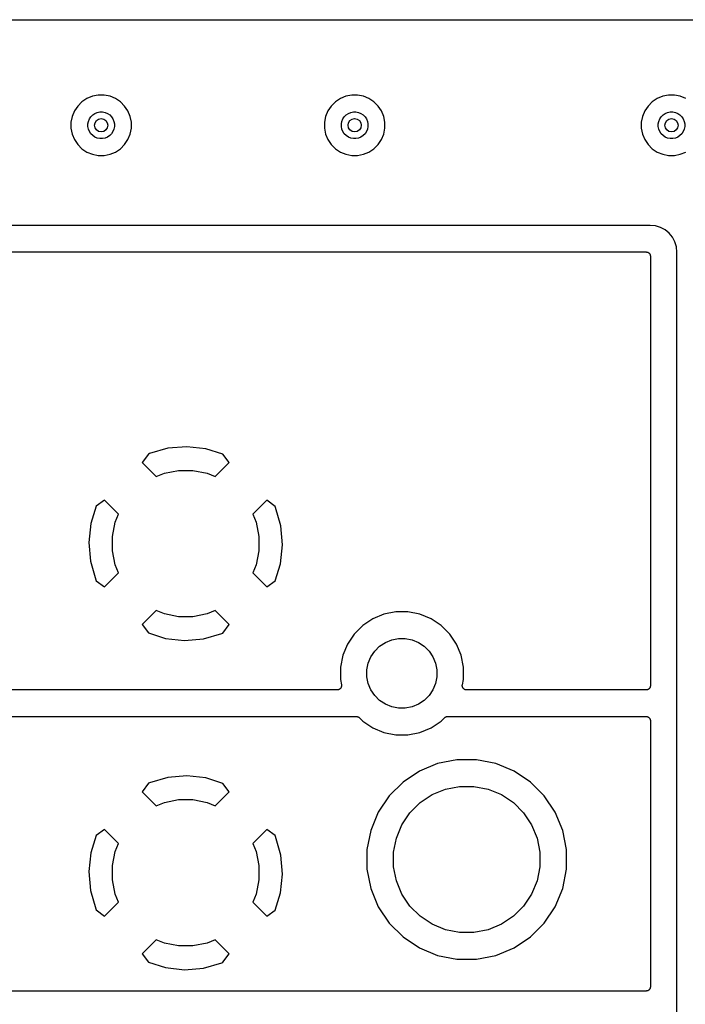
# Model space of a CAD drawing. Extents: x 1 to 139, y -76 to -1.
# Tile 25 of 26: x 93 to 113, y -30 to -1. Entities that reach past the tile are written whole.
import ezdxf

# ---------------------------------------------------------------- set-up
doc = ezdxf.new("R2010")
doc.units = 0
doc.header["$MEASUREMENT"] = 0
doc.layers.add('BLACK', color=7, linetype='CONTINUOUS')

msp = doc.modelspace()

# ---------------------------------------------------------------- linework, layer by layer
at = {"layer": 'BLACK', "linetype": 'CONTINUOUS'}
for p, q in [((6.16231, -0.635), (133.538, -0.635)), ((94.9851, -2.93689), (94.8199, -3.00534)), ((95.1606, -2.902), (94.9851, -2.93689)), ((95.3394, -2.902), (95.1606, -2.902)), ((95.5149, -2.93689), (95.3394, -2.902)), ((95.6801, -3.00534), (95.5149, -2.93689)), ((102.605, -2.93689), (102.44, -3.00534)), ((102.781, -2.902), (102.605, -2.93689)), ((102.959, -2.902), (102.781, -2.902)), ((103.135, -2.93689), (102.959, -2.902)), ((103.3, -3.00534), (103.135, -2.93689)), ((112.13, -2.93689), (111.965, -3.00534)), ((112.306, -2.902), (112.13, -2.93689)), ((112.484, -2.902), (112.306, -2.902)), ((112.66, -2.93689), (112.484, -2.902)), ((112.825, -3.00534), (112.66, -2.93689)), ((94.5447, -3.23118), (94.4453, -3.3799)), ((94.6712, -3.10471), (94.5447, -3.23118)), ((94.8199, -3.00534), (94.6712, -3.10471)), ((95.8288, -3.10471), (95.6801, -3.00534)), ((95.9553, -3.23118), (95.8288, -3.10471)), ((96.0547, -3.3799), (95.9553, -3.23118)), ((102.165, -3.23118), (102.065, -3.3799)), ((102.291, -3.10471), (102.165, -3.23118)), ((102.44, -3.00534), (102.291, -3.10471)), ((103.449, -3.10471), (103.3, -3.00534)), ((103.575, -3.23118), (103.449, -3.10471)), ((103.675, -3.3799), (103.575, -3.23118)), ((111.69, -3.23118), (111.59, -3.3799)), ((111.816, -3.10471), (111.69, -3.23118)), ((111.965, -3.00534), (111.816, -3.10471)), ((94.3769, -3.54514), (94.342, -3.72057)), ((94.4453, -3.3799), (94.3769, -3.54514)), ((94.9393, -3.55502), (94.995, -3.4993)), ((94.995, -3.4993), (95.0605, -3.45552)), ((95.0605, -3.45552), (95.1333, -3.42537)), ((95.1333, -3.42537), (95.2106, -3.41)), ((95.2106, -3.41), (95.2894, -3.41)), ((95.2894, -3.41), (95.3667, -3.42537)), ((95.3667, -3.42537), (95.4395, -3.45552)), ((95.4395, -3.45552), (95.505, -3.4993)), ((95.505, -3.4993), (95.5607, -3.55502)), ((96.1231, -3.54514), (96.0547, -3.3799)), ((96.158, -3.72057), (96.1231, -3.54514)), ((101.997, -3.54514), (101.962, -3.72057)), ((102.065, -3.3799), (101.997, -3.54514)), ((102.559, -3.55502), (102.615, -3.4993)), ((102.615, -3.4993), (102.681, -3.45552)), ((102.681, -3.45552), (102.753, -3.42537)), ((102.753, -3.42537), (102.831, -3.41)), ((102.831, -3.41), (102.909, -3.41)), ((102.909, -3.41), (102.987, -3.42537)), ((102.987, -3.42537), (103.059, -3.45552)), ((103.059, -3.45552), (103.125, -3.4993)), ((103.125, -3.4993), (103.181, -3.55502)), ((103.743, -3.54514), (103.675, -3.3799)), ((103.778, -3.72057), (103.743, -3.54514)), ((111.522, -3.54514), (111.487, -3.72057)), ((111.59, -3.3799), (111.522, -3.54514)), ((112.084, -3.55502), (112.14, -3.4993)), ((112.14, -3.4993), (112.206, -3.45552)), ((112.206, -3.45552), (112.278, -3.42537)), ((112.278, -3.42537), (112.356, -3.41)), ((112.356, -3.41), (112.434, -3.41)), ((112.434, -3.41), (112.512, -3.42537)), ((112.512, -3.42537), (112.584, -3.45552)), ((112.584, -3.45552), (112.65, -3.4993)), ((112.65, -3.4993), (112.706, -3.55502)), ((94.342, -3.72057), (94.342, -3.89943)), ((94.85, -3.7706), (94.8654, -3.69332)), ((94.85, -3.8494), (94.85, -3.7706)), ((94.8654, -3.69332), (94.8955, -3.62053)), ((94.8955, -3.62053), (94.9393, -3.55502)), ((95.5607, -3.55502), (95.6045, -3.62053)), ((95.6045, -3.62053), (95.6346, -3.69332)), ((95.6346, -3.69332), (95.65, -3.7706)), ((95.65, -3.7706), (95.65, -3.8494)), ((96.158, -3.89943), (96.158, -3.72057)), ((101.962, -3.72057), (101.962, -3.89943)), ((102.47, -3.7706), (102.485, -3.69332)), ((102.47, -3.8494), (102.47, -3.7706)), ((102.485, -3.69332), (102.516, -3.62053)), ((102.516, -3.62053), (102.559, -3.55502)), ((103.181, -3.55502), (103.224, -3.62053)), ((103.224, -3.62053), (103.255, -3.69332)), ((103.255, -3.69332), (103.27, -3.7706)), ((103.27, -3.7706), (103.27, -3.8494)), ((103.778, -3.89943), (103.778, -3.72057)), ((111.487, -3.72057), (111.487, -3.89943)), ((111.995, -3.7706), (112.01, -3.69332)), ((111.995, -3.8494), (111.995, -3.7706)), ((112.01, -3.69332), (112.041, -3.62053)), ((112.041, -3.62053), (112.084, -3.55502)), ((112.706, -3.55502), (112.749, -3.62053)), ((112.749, -3.62053), (112.78, -3.69332)), ((112.78, -3.69332), (112.795, -3.7706)), ((112.795, -3.7706), (112.795, -3.8494)), ((94.342, -3.89943), (94.3769, -4.07486)), ((94.3769, -4.07486), (94.4453, -4.2401)), ((94.8654, -3.92668), (94.85, -3.8494)), ((94.8955, -3.99947), (94.8654, -3.92668)), ((94.9393, -4.06499), (94.8955, -3.99947)), ((94.995, -4.1207), (94.9393, -4.06499)), ((95.0605, -4.16447), (94.995, -4.1207)), ((95.505, -4.1207), (95.4395, -4.16447)), ((95.5607, -4.06499), (95.505, -4.1207)), ((95.6045, -3.99947), (95.5607, -4.06499)), ((95.6346, -3.92668), (95.6045, -3.99947)), ((95.65, -3.8494), (95.6346, -3.92668)), ((96.0547, -4.2401), (96.1231, -4.07486)), ((96.1231, -4.07486), (96.158, -3.89943)), ((101.962, -3.89943), (101.997, -4.07486)), ((101.997, -4.07486), (102.065, -4.2401)), ((102.485, -3.92668), (102.47, -3.8494)), ((102.516, -3.99947), (102.485, -3.92668)), ((102.559, -4.06499), (102.516, -3.99947)), ((102.615, -4.1207), (102.559, -4.06499)), ((102.681, -4.16447), (102.615, -4.1207)), ((103.125, -4.1207), (103.059, -4.16447)), ((103.181, -4.06499), (103.125, -4.1207)), ((103.224, -3.99947), (103.181, -4.06499)), ((103.255, -3.92668), (103.224, -3.99947)), ((103.27, -3.8494), (103.255, -3.92668)), ((103.675, -4.2401), (103.743, -4.07486)), ((103.743, -4.07486), (103.778, -3.89943)), ((111.487, -3.89943), (111.522, -4.07486)), ((111.522, -4.07486), (111.59, -4.2401)), ((112.01, -3.92668), (111.995, -3.8494)), ((112.041, -3.99947), (112.01, -3.92668)), ((112.084, -4.06499), (112.041, -3.99947)), ((112.14, -4.1207), (112.084, -4.06499)), ((112.206, -4.16447), (112.14, -4.1207)), ((112.65, -4.1207), (112.584, -4.16447)), ((112.706, -4.06499), (112.65, -4.1207)), ((112.749, -3.99947), (112.706, -4.06499)), ((112.78, -3.92668), (112.749, -3.99947)), ((112.795, -3.8494), (112.78, -3.92668)), ((94.4453, -4.2401), (94.5447, -4.38882)), ((94.5447, -4.38882), (94.6712, -4.51529)), ((95.1333, -4.19463), (95.0605, -4.16447)), ((95.2106, -4.21), (95.1333, -4.19463)), ((95.2894, -4.21), (95.2106, -4.21)), ((95.3667, -4.19463), (95.2894, -4.21)), ((95.4395, -4.16447), (95.3667, -4.19463)), ((95.8288, -4.51529), (95.9553, -4.38882)), ((95.9553, -4.38882), (96.0547, -4.2401)), ((102.065, -4.2401), (102.165, -4.38882)), ((102.165, -4.38882), (102.291, -4.51529)), ((102.753, -4.19463), (102.681, -4.16447)), ((102.831, -4.21), (102.753, -4.19463)), ((102.909, -4.21), (102.831, -4.21)), ((102.987, -4.19463), (102.909, -4.21)), ((103.059, -4.16447), (102.987, -4.19463)), ((103.449, -4.51529), (103.575, -4.38882)), ((103.575, -4.38882), (103.675, -4.2401)), ((111.59, -4.2401), (111.69, -4.38882)), ((111.69, -4.38882), (111.816, -4.51529)), ((112.278, -4.19463), (112.206, -4.16447)), ((112.356, -4.21), (112.278, -4.19463)), ((112.434, -4.21), (112.356, -4.21)), ((112.512, -4.19463), (112.434, -4.21)), ((112.584, -4.16447), (112.512, -4.19463)), ((94.6712, -4.51529), (94.8199, -4.61466)), ((94.8199, -4.61466), (94.9851, -4.68311)), ((94.9851, -4.68311), (95.1606, -4.718)), ((95.1606, -4.718), (95.3394, -4.718)), ((95.3394, -4.718), (95.5149, -4.68311)), ((95.5149, -4.68311), (95.6801, -4.61466)), ((95.6801, -4.61466), (95.8288, -4.51529)), ((102.291, -4.51529), (102.44, -4.61466)), ((102.44, -4.61466), (102.605, -4.68311)), ((102.605, -4.68311), (102.781, -4.718)), ((102.781, -4.718), (102.959, -4.718)), ((102.959, -4.718), (103.135, -4.68311)), ((103.135, -4.68311), (103.3, -4.61466)), ((103.3, -4.61466), (103.449, -4.51529)), ((111.816, -4.51529), (111.965, -4.61466)), ((111.965, -4.61466), (112.13, -4.68311)), ((112.13, -4.68311), (112.306, -4.718)), ((112.306, -4.718), (112.484, -4.718)), ((112.484, -4.718), (112.66, -4.68311)), ((112.66, -4.68311), (112.825, -4.61466)), ((111.757, -6.82), (24.1331, -6.82)), ((111.916, -6.83567), (111.757, -6.82)), ((112.066, -6.88118), (111.916, -6.83567)), ((112.204, -6.95508), (112.066, -6.88118)), ((112.325, -7.05453), (112.204, -6.95508)), ((112.425, -7.17571), (112.325, -7.05453)), ((112.499, -7.31397), (112.425, -7.17571)), ((112.544, -7.46399), (112.499, -7.31397)), ((24.257, -7.62), (111.633, -7.62)), ((111.633, -7.62), (111.634, -7.62001)), ((111.634, -7.62001), (111.634, -7.62)), ((111.634, -7.62), (111.634, -7.62001)), ((111.634, -7.62001), (111.635, -7.62001)), ((111.635, -7.62001), (111.647, -7.62135)), ((111.647, -7.62135), (111.659, -7.62259)), ((111.659, -7.62259), (111.659, -7.62272)), ((111.659, -7.62272), (111.659, -7.62277)), ((111.659, -7.62277), (111.671, -7.62639)), ((111.671, -7.62639), (111.682, -7.62992)), ((111.682, -7.62992), (111.683, -7.63013)), ((111.683, -7.63013), (111.683, -7.63027)), ((111.683, -7.63027), (111.693, -7.63602)), ((111.693, -7.63602), (111.704, -7.64171)), ((111.704, -7.64171), (111.704, -7.642)), ((111.704, -7.642), (111.705, -7.64221)), ((111.705, -7.64221), (111.714, -7.64988)), ((111.714, -7.64988), (111.723, -7.65751)), ((111.723, -7.65751), (111.723, -7.65786)), ((111.723, -7.65786), (111.724, -7.65814)), ((111.724, -7.65814), (111.731, -7.66745)), ((111.731, -7.66745), (111.739, -7.67672)), ((111.739, -7.67672), (111.739, -7.67711)), ((111.739, -7.67711), (111.739, -7.67746)), ((111.739, -7.67746), (111.745, -7.68805)), ((111.745, -7.68805), (111.75, -7.6986)), ((112.56, -7.62312), (112.544, -7.46399)), ((112.56, -53.3369), (112.56, -7.62312)), ((111.75, -7.6986), (111.751, -7.69903)), ((111.751, -7.69903), (111.751, -7.69942)), ((111.751, -7.69942), (111.754, -7.71086)), ((111.754, -7.71086), (111.758, -7.72233)), ((111.758, -7.72233), (111.758, -7.72278)), ((111.758, -7.72278), (111.758, -7.7232)), ((111.758, -7.7232), (111.759, -7.73509)), ((111.759, -7.73509), (111.76, -7.747)), ((111.76, -7.747), (111.76, -20.663)), ((97.2573, -13.5251), (96.7034, -13.6856)), ((97.8265, -13.4762), (97.2573, -13.5251)), ((98.3942, -13.5393), (97.8265, -13.4762)), ((98.9111, -13.7032), (98.3942, -13.5393)), ((96.6724, -13.6984), (96.4854, -13.954)), ((96.7034, -13.6856), (96.6724, -13.6984)), ((99.0946, -13.954), (98.9111, -13.7032)), ((96.4854, -13.954), (96.9062, -14.3748)), ((97.1483, -14.2745), (97.5733, -14.19)), ((97.5733, -14.19), (98.0067, -14.19)), ((98.0067, -14.19), (98.4317, -14.2745)), ((98.6738, -14.3748), (99.0946, -13.954)), ((96.9062, -14.3748), (97.1483, -14.2745)), ((98.4317, -14.2745), (98.6738, -14.3748)), ((95.354, -15.0854), (95.1032, -15.2689)), ((95.7748, -15.5062), (95.354, -15.0854)), ((100.226, -15.0854), (99.8052, -15.5062)), ((100.482, -15.2724), (100.226, -15.0854)), ((95.1032, -15.2689), (94.9393, -15.7858)), ((100.494, -15.3034), (100.482, -15.2724)), ((100.655, -15.8573), (100.494, -15.3034)), ((95.6745, -15.7483), (95.7748, -15.5062)), ((99.8052, -15.5062), (99.9055, -15.7483)), ((94.9393, -15.7858), (94.8762, -16.3535)), ((95.59, -16.1733), (95.6745, -15.7483)), ((99.9055, -15.7483), (99.99, -16.1733)), ((100.704, -16.4265), (100.655, -15.8573)), ((95.59, -16.6067), (95.59, -16.1733)), ((99.99, -16.1733), (99.99, -16.6067)), ((94.8762, -16.3535), (94.9251, -16.9227)), ((100.641, -16.9942), (100.704, -16.4265)), ((95.6745, -17.0317), (95.59, -16.6067)), ((99.99, -16.6067), (99.9055, -17.0317)), ((94.9251, -16.9227), (95.0856, -17.4766)), ((95.7748, -17.2738), (95.6745, -17.0317)), ((99.9055, -17.0317), (99.8052, -17.2738)), ((100.477, -17.5111), (100.641, -16.9942)), ((95.354, -17.6946), (95.7748, -17.2738)), ((99.8052, -17.2738), (100.226, -17.6946)), ((95.0856, -17.4766), (95.0984, -17.5076)), ((95.0984, -17.5076), (95.354, -17.6946)), ((100.226, -17.6946), (100.477, -17.5111)), ((96.9062, -18.4052), (96.4854, -18.826)), ((97.1483, -18.5055), (96.9062, -18.4052)), ((97.5733, -18.59), (97.1483, -18.5055)), ((98.0067, -18.59), (97.5733, -18.59)), ((98.4317, -18.5055), (98.0067, -18.59)), ((98.6738, -18.4052), (98.4317, -18.5055)), ((99.0946, -18.826), (98.6738, -18.4052)), ((103.414, -18.6506), (103.111, -18.853)), ((103.75, -18.5111), (103.414, -18.6506)), ((104.108, -18.44), (103.75, -18.5111)), ((104.472, -18.44), (104.108, -18.44)), ((104.83, -18.5111), (104.472, -18.44)), ((105.166, -18.6506), (104.83, -18.5111)), ((105.469, -18.853), (105.166, -18.6506)), ((96.4854, -18.826), (96.6689, -19.0768)), ((98.9076, -19.0816), (99.0946, -18.826)), ((103.111, -18.853), (102.853, -19.1107)), ((105.727, -19.1107), (105.469, -18.853)), ((96.6689, -19.0768), (97.1858, -19.2407)), ((97.1858, -19.2407), (97.7535, -19.3038)), ((98.3227, -19.2549), (98.8766, -19.0944)), ((98.8766, -19.0944), (98.9076, -19.0816)), ((102.853, -19.1107), (102.651, -19.4137)), ((103.984, -19.2803), (104.187, -19.24)), ((104.187, -19.24), (104.393, -19.24)), ((104.393, -19.24), (104.596, -19.2803)), ((105.929, -19.4137), (105.727, -19.1107)), ((97.7535, -19.3038), (98.3227, -19.2549)), ((102.651, -19.4137), (102.511, -19.7504)), ((103.474, -19.6207), (103.621, -19.4744)), ((103.621, -19.4744), (103.793, -19.3595)), ((103.793, -19.3595), (103.984, -19.2803)), ((104.596, -19.2803), (104.787, -19.3595)), ((104.787, -19.3595), (104.959, -19.4744)), ((104.959, -19.4744), (105.106, -19.6207)), ((106.069, -19.7504), (105.929, -19.4137)), ((102.511, -19.7504), (102.44, -20.1078)), ((103.28, -19.9837), (103.36, -19.7926)), ((103.36, -19.7926), (103.474, -19.6207)), ((105.106, -19.6207), (105.22, -19.7926)), ((105.22, -19.7926), (105.3, -19.9837)), ((106.14, -20.1078), (106.069, -19.7504)), ((102.44, -20.1078), (102.44, -20.4722)), ((103.24, -20.1866), (103.28, -19.9837)), ((105.3, -19.9837), (105.34, -20.1866)), ((106.14, -20.4722), (106.14, -20.1078)), ((103.24, -20.3934), (103.24, -20.1866)), ((103.28, -20.5963), (103.24, -20.3934)), ((105.34, -20.3934), (105.3, -20.5963)), ((105.34, -20.1866), (105.34, -20.3934)), ((102.44, -20.4722), (102.473, -20.6382)), ((102.459, -20.7235), (102.454, -20.734)), ((102.465, -20.7129), (102.459, -20.7235)), ((102.466, -20.7122), (102.465, -20.7126)), ((102.465, -20.7126), (102.465, -20.7129)), ((102.469, -20.7007), (102.466, -20.7122)), ((102.473, -20.6893), (102.469, -20.7007)), ((102.473, -20.6382), (102.473, -20.6392)), ((102.473, -20.6392), (102.473, -20.6392)), ((102.473, -20.6392), (102.473, -20.6392)), ((102.473, -20.6392), (102.473, -20.64)), ((102.473, -20.64), (102.474, -20.652)), ((102.474, -20.6766), (102.473, -20.6885)), ((102.473, -20.6885), (102.473, -20.6889)), ((102.473, -20.6889), (102.473, -20.6893)), ((102.474, -20.652), (102.475, -20.6639)), ((102.475, -20.6647), (102.474, -20.6766)), ((102.475, -20.6639), (102.475, -20.6643)), ((102.475, -20.6643), (102.475, -20.6647)), ((103.36, -20.7874), (103.28, -20.5963)), ((105.3, -20.5963), (105.22, -20.7874)), ((106.105, -20.6621), (106.106, -20.6502)), ((106.105, -20.6625), (106.105, -20.6621)), ((106.105, -20.6629), (106.105, -20.6625)), ((106.106, -20.6749), (106.105, -20.6629)), ((106.106, -20.6502), (106.107, -20.6382)), ((106.107, -20.6868), (106.106, -20.6749)), ((106.107, -20.6382), (106.14, -20.4722)), ((106.107, -20.6872), (106.107, -20.6868)), ((106.107, -20.6876), (106.107, -20.6872)), ((106.11, -20.6992), (106.107, -20.6876)), ((106.114, -20.7106), (106.11, -20.6992)), ((106.114, -20.7109), (106.114, -20.7106)), ((106.114, -20.7113), (106.114, -20.7109)), ((106.12, -20.7219), (106.114, -20.7113)), ((106.125, -20.7325), (106.12, -20.7219)), ((111.744, -20.7235), (111.738, -20.734)), ((111.75, -20.713), (111.744, -20.7235)), ((111.754, -20.7007), (111.75, -20.7122)), ((111.75, -20.7122), (111.75, -20.7126)), ((111.75, -20.7126), (111.75, -20.713)), ((111.757, -20.6894), (111.754, -20.7007)), ((111.759, -20.6767), (111.757, -20.6885)), ((111.757, -20.6885), (111.757, -20.689)), ((111.757, -20.689), (111.757, -20.6894)), ((111.76, -20.6648), (111.759, -20.6767)), ((111.76, -20.663), (111.76, -20.6639)), ((111.76, -20.6639), (111.76, -20.6639)), ((111.76, -20.6639), (111.76, -20.6639)), ((111.76, -20.6639), (111.76, -20.6648)), ((102.348, -20.79), (79.5615, -20.79)), ((102.36, -20.7888), (102.348, -20.79)), ((102.372, -20.7877), (102.36, -20.7888)), ((102.373, -20.7876), (102.372, -20.7877)), ((102.385, -20.7841), (102.373, -20.7876)), ((102.373, -20.7876), (102.373, -20.7876)), ((102.396, -20.7807), (102.385, -20.7841)), ((102.397, -20.7804), (102.396, -20.7805)), ((102.396, -20.7805), (102.396, -20.7807)), ((102.408, -20.7747), (102.397, -20.7804)), ((102.418, -20.7692), (102.408, -20.7747)), ((102.419, -20.7688), (102.418, -20.769)), ((102.418, -20.769), (102.418, -20.7692)), ((102.428, -20.7612), (102.419, -20.7688)), ((102.437, -20.7537), (102.428, -20.7612)), ((102.438, -20.7534), (102.437, -20.7537)), ((102.446, -20.7439), (102.438, -20.7531)), ((102.438, -20.7531), (102.438, -20.7534)), ((102.453, -20.7347), (102.446, -20.7439)), ((102.454, -20.7343), (102.453, -20.7347)), ((102.454, -20.734), (102.454, -20.7343)), ((103.474, -20.9593), (103.36, -20.7874)), ((103.621, -21.1056), (103.474, -20.9593)), ((105.106, -20.9593), (104.959, -21.1056)), ((105.22, -20.7874), (105.106, -20.9593)), ((106.126, -20.7328), (106.125, -20.7325)), ((106.126, -20.7332), (106.126, -20.7328)), ((106.133, -20.7425), (106.126, -20.7332)), ((106.141, -20.7519), (106.133, -20.7425)), ((106.141, -20.7521), (106.141, -20.7519)), ((106.141, -20.7524), (106.141, -20.7521)), ((106.151, -20.7601), (106.141, -20.7524)), ((106.16, -20.7678), (106.151, -20.7601)), ((106.16, -20.768), (106.16, -20.7678)), ((106.16, -20.7682), (106.16, -20.768)), ((106.171, -20.7739), (106.16, -20.7682)), ((106.182, -20.7797), (106.171, -20.7739)), ((106.182, -20.7798), (106.182, -20.7797)), ((106.182, -20.78), (106.182, -20.7798)), ((106.194, -20.7836), (106.182, -20.78)), ((106.205, -20.7872), (106.194, -20.7836)), ((106.206, -20.7873), (106.205, -20.7872)), ((106.206, -20.7874), (106.206, -20.7873)), ((106.218, -20.7886), (106.206, -20.7874)), ((106.23, -20.79), (106.218, -20.7886)), ((106.231, -20.79), (106.23, -20.79)), ((106.232, -20.79), (106.231, -20.79)), ((106.231, -20.79), (106.231, -20.79)), ((106.231, -20.79), (106.231, -20.79)), ((111.633, -20.79), (106.232, -20.79)), ((111.645, -20.7888), (111.633, -20.79)), ((111.657, -20.7877), (111.645, -20.7888)), ((111.658, -20.7876), (111.657, -20.7876)), ((111.657, -20.7876), (111.657, -20.7877)), ((111.669, -20.7841), (111.658, -20.7876)), ((111.681, -20.7808), (111.669, -20.7841)), ((111.692, -20.7748), (111.681, -20.7804)), ((111.681, -20.7804), (111.681, -20.7805)), ((111.681, -20.7805), (111.681, -20.7808)), ((111.703, -20.7693), (111.692, -20.7748)), ((111.713, -20.7612), (111.703, -20.7688)), ((111.703, -20.7688), (111.703, -20.769)), ((111.703, -20.769), (111.703, -20.7693)), ((111.722, -20.7537), (111.713, -20.7612)), ((111.73, -20.7439), (111.722, -20.7531)), ((111.722, -20.7531), (111.722, -20.7534)), ((111.722, -20.7534), (111.722, -20.7537)), ((111.738, -20.7348), (111.73, -20.7439)), ((111.738, -20.734), (111.738, -20.7344)), ((111.738, -20.7344), (111.738, -20.7348)), ((103.793, -21.2205), (103.621, -21.1056)), ((103.984, -21.2996), (103.793, -21.2205)), ((104.187, -21.34), (103.984, -21.2996)), ((104.596, -21.2996), (104.393, -21.34)), ((104.787, -21.2205), (104.596, -21.2996)), ((104.959, -21.1056), (104.787, -21.2205)), ((78.9889, -21.59), (102.921, -21.59)), ((102.921, -21.59), (102.922, -21.59)), ((102.922, -21.59), (102.922, -21.59)), ((102.922, -21.59), (102.922, -21.59)), ((102.922, -21.59), (102.923, -21.59)), ((102.923, -21.59), (102.935, -21.5913)), ((102.935, -21.5913), (102.946, -21.5925)), ((102.946, -21.5925), (102.947, -21.5927)), ((102.947, -21.5927), (102.948, -21.5928)), ((102.948, -21.5928), (102.959, -21.5963)), ((102.959, -21.5963), (102.97, -21.5998)), ((102.97, -21.5998), (102.97, -21.6001)), ((102.97, -21.6001), (102.971, -21.6003)), ((102.971, -21.6003), (102.981, -21.6059)), ((102.981, -21.6059), (102.992, -21.6115)), ((102.992, -21.6115), (102.992, -21.6119)), ((102.992, -21.6119), (102.993, -21.6122)), ((102.993, -21.6122), (103.002, -21.6197)), ((104.393, -21.34), (104.187, -21.34)), ((105.58, -21.6186), (105.589, -21.6112)), ((105.589, -21.6109), (105.59, -21.6105)), ((105.589, -21.6112), (105.589, -21.6109)), ((105.59, -21.6105), (105.6, -21.6051)), ((105.6, -21.6051), (105.611, -21.5996)), ((105.611, -21.5994), (105.612, -21.5991)), ((105.611, -21.5996), (105.611, -21.5994)), ((105.612, -21.5991), (105.623, -21.5958)), ((105.623, -21.5958), (105.634, -21.5924)), ((105.634, -21.5924), (105.635, -21.5924)), ((105.635, -21.5924), (105.636, -21.5922)), ((105.636, -21.5922), (105.647, -21.5911)), ((105.647, -21.5911), (105.659, -21.59)), ((105.659, -21.59), (111.633, -21.59)), ((111.633, -21.59), (111.634, -21.59)), ((111.634, -21.59), (111.634, -21.59)), ((111.634, -21.59), (111.634, -21.59)), ((111.634, -21.59), (111.635, -21.59)), ((111.635, -21.59), (111.647, -21.5913)), ((111.647, -21.5913), (111.659, -21.5926)), ((111.659, -21.5926), (111.659, -21.5927)), ((111.659, -21.5927), (111.659, -21.5928)), ((111.659, -21.5928), (111.671, -21.5964)), ((111.671, -21.5964), (111.682, -21.5999)), ((111.682, -21.5999), (111.683, -21.6001)), ((111.683, -21.6001), (111.683, -21.6003)), ((111.683, -21.6003), (111.693, -21.606)), ((111.693, -21.606), (111.704, -21.6117)), ((111.704, -21.6117), (111.704, -21.612)), ((111.704, -21.612), (111.705, -21.6122)), ((111.705, -21.6122), (111.714, -21.6199)), ((103.002, -21.6197), (103.011, -21.6272)), ((103.011, -21.6272), (103.111, -21.727)), ((103.111, -21.727), (103.414, -21.9294)), ((105.166, -21.9294), (105.469, -21.727)), ((105.469, -21.727), (105.569, -21.6272)), ((105.569, -21.6269), (105.57, -21.626)), ((105.569, -21.6272), (105.569, -21.6269)), ((105.569, -21.6269), (105.569, -21.6269)), ((105.569, -21.6269), (105.569, -21.6269)), ((105.57, -21.626), (105.58, -21.6186)), ((111.714, -21.6199), (111.723, -21.6275)), ((111.723, -21.6275), (111.723, -21.6279)), ((111.723, -21.6279), (111.724, -21.6281)), ((111.724, -21.6281), (111.731, -21.6375)), ((111.731, -21.6375), (111.739, -21.6467)), ((111.739, -21.6467), (111.739, -21.6471)), ((111.739, -21.6471), (111.739, -21.6475)), ((111.739, -21.6475), (111.745, -21.6581)), ((111.745, -21.6581), (111.75, -21.6686)), ((111.75, -21.6686), (111.751, -21.669)), ((111.751, -21.669), (111.751, -21.6694)), ((111.751, -21.6694), (111.754, -21.6809)), ((111.754, -21.6809), (111.758, -21.6923)), ((111.758, -21.6923), (111.758, -21.6928)), ((111.758, -21.6928), (111.758, -21.6932)), ((111.758, -21.6932), (111.759, -21.7051)), ((111.759, -21.7051), (111.76, -21.717)), ((111.76, -21.717), (111.76, -29.718)), ((103.414, -21.9294), (103.75, -22.0689)), ((103.75, -22.0689), (104.108, -22.14)), ((104.108, -22.14), (104.472, -22.14)), ((104.472, -22.14), (104.83, -22.0689)), ((104.83, -22.0689), (105.166, -21.9294)), ((105.365, -23.0053), (104.819, -23.2314)), ((105.945, -22.89), (105.365, -23.0053)), ((106.535, -22.89), (105.945, -22.89)), ((107.115, -23.0053), (106.535, -22.89)), ((107.661, -23.2314), (107.115, -23.0053)), ((97.8265, -23.3762), (97.2573, -23.4251)), ((98.3942, -23.4393), (97.8265, -23.3762)), ((104.819, -23.2314), (104.328, -23.5597)), ((108.152, -23.5597), (107.661, -23.2314)), ((96.6724, -23.5984), (96.4854, -23.854)), ((96.7034, -23.5856), (96.6724, -23.5984)), ((97.2573, -23.4251), (96.7034, -23.5856)), ((98.9111, -23.6032), (98.3942, -23.4393)), ((99.0946, -23.854), (98.9111, -23.6032)), ((104.328, -23.5597), (103.91, -23.9776)), ((108.57, -23.9776), (108.152, -23.5597)), ((96.4854, -23.854), (96.9062, -24.2748)), ((98.6738, -24.2748), (99.0946, -23.854)), ((103.91, -23.9776), (103.581, -24.469)), ((104.838, -24.1811), (105.198, -23.9404)), ((105.198, -23.9404), (105.598, -23.7745)), ((105.598, -23.7745), (106.023, -23.69)), ((106.023, -23.69), (106.457, -23.69)), ((106.457, -23.69), (106.882, -23.7745)), ((106.882, -23.7745), (107.282, -23.9404)), ((107.282, -23.9404), (107.642, -24.1811)), ((108.899, -24.469), (108.57, -23.9776)), ((96.9062, -24.2748), (97.1483, -24.1745)), ((97.1483, -24.1745), (97.5733, -24.09)), ((97.5733, -24.09), (98.0067, -24.09)), ((98.0067, -24.09), (98.4317, -24.1745)), ((98.4317, -24.1745), (98.6738, -24.2748)), ((104.531, -24.4876), (104.838, -24.1811)), ((107.642, -24.1811), (107.949, -24.4876)), ((103.581, -24.469), (103.355, -25.0149)), ((104.29, -24.8479), (104.531, -24.4876)), ((107.949, -24.4876), (108.19, -24.8479)), ((109.125, -25.0149), (108.899, -24.469)), ((104.125, -25.2483), (104.29, -24.8479)), ((108.19, -24.8479), (108.355, -25.2483)), ((95.354, -24.9854), (95.1032, -25.1689)), ((95.7748, -25.4062), (95.354, -24.9854)), ((100.226, -24.9854), (99.8052, -25.4062)), ((100.482, -25.1724), (100.226, -24.9854)), ((103.355, -25.0149), (103.24, -25.5945)), ((109.24, -25.5945), (109.125, -25.0149)), ((95.1032, -25.1689), (94.9393, -25.6858)), ((95.6745, -25.6483), (95.7748, -25.4062)), ((99.8052, -25.4062), (99.9055, -25.6483)), ((100.494, -25.2034), (100.482, -25.1724)), ((100.614, -25.6174), (100.494, -25.2034)), ((104.04, -25.6733), (104.125, -25.2483)), ((108.355, -25.2483), (108.44, -25.6733)), ((94.9393, -25.6858), (94.8762, -26.2535)), ((95.59, -26.0733), (95.6745, -25.6483)), ((99.9055, -25.6483), (99.99, -26.0733)), ((100.655, -25.7573), (100.614, -25.6174)), ((100.704, -26.3265), (100.655, -25.7573)), ((103.24, -25.5945), (103.24, -26.1855)), ((104.04, -26.1067), (104.04, -25.6733)), ((108.44, -25.6733), (108.44, -26.1067)), ((109.24, -26.1855), (109.24, -25.5945)), ((94.8762, -26.2535), (94.9251, -26.8227)), ((95.59, -26.5067), (95.59, -26.0733)), ((99.99, -26.0733), (99.99, -26.5067)), ((100.641, -26.8942), (100.704, -26.3265)), ((103.24, -26.1855), (103.355, -26.7651)), ((104.125, -26.5317), (104.04, -26.1067)), ((108.44, -26.1067), (108.355, -26.5317)), ((109.125, -26.7651), (109.24, -26.1855)), ((95.6745, -26.9317), (95.59, -26.5067)), ((99.99, -26.5067), (99.9055, -26.9317)), ((104.29, -26.9321), (104.125, -26.5317)), ((108.355, -26.5317), (108.19, -26.9321)), ((94.9251, -26.8227), (95.0856, -27.3766)), ((95.7748, -27.1738), (95.6745, -26.9317)), ((99.9055, -26.9317), (99.8052, -27.1738)), ((100.477, -27.4111), (100.641, -26.8942)), ((103.355, -26.7651), (103.581, -27.311)), ((104.531, -27.2924), (104.29, -26.9321)), ((108.19, -26.9321), (107.949, -27.2924)), ((108.899, -27.311), (109.125, -26.7651)), ((95.354, -27.5946), (95.7748, -27.1738)), ((99.8052, -27.1738), (100.226, -27.5946)), ((95.0856, -27.3766), (95.0984, -27.4076)), ((95.0984, -27.4076), (95.354, -27.5946)), ((100.226, -27.5946), (100.477, -27.4111)), ((103.581, -27.311), (103.91, -27.8024)), ((104.838, -27.5989), (104.531, -27.2924)), ((107.949, -27.2924), (107.642, -27.5989)), ((108.57, -27.8024), (108.899, -27.311)), ((103.91, -27.8024), (104.328, -28.2203)), ((105.198, -27.8396), (104.838, -27.5989)), ((107.642, -27.5989), (107.282, -27.8396)), ((108.152, -28.2203), (108.57, -27.8024)), ((105.598, -28.0055), (105.198, -27.8396)), ((106.023, -28.09), (105.598, -28.0055)), ((106.457, -28.09), (106.023, -28.09)), ((106.882, -28.0055), (106.457, -28.09)), ((107.282, -27.8396), (106.882, -28.0055)), ((96.9062, -28.3052), (96.4854, -28.726)), ((97.1483, -28.4055), (96.9062, -28.3052)), ((97.5733, -28.49), (97.1483, -28.4055)), ((98.4317, -28.4055), (98.0067, -28.49)), ((98.6738, -28.3052), (98.4317, -28.4055)), ((99.0946, -28.726), (98.6738, -28.3052)), ((104.328, -28.2203), (104.819, -28.5486)), ((107.661, -28.5486), (108.152, -28.2203)), ((98.0067, -28.49), (97.5733, -28.49)), ((104.819, -28.5486), (105.365, -28.7747)), ((107.115, -28.7747), (107.661, -28.5486)), ((96.4854, -28.726), (96.6689, -28.9768)), ((96.6689, -28.9768), (97.1858, -29.1407)), ((98.3227, -29.1549), (98.8766, -28.9944)), ((98.8766, -28.9944), (98.9076, -28.9816)), ((98.9076, -28.9816), (99.0946, -28.726)), ((105.365, -28.7747), (105.945, -28.89)), ((105.945, -28.89), (106.535, -28.89)), ((106.535, -28.89), (107.115, -28.7747)), ((97.1858, -29.1407), (97.7535, -29.2038)), ((97.7535, -29.2038), (98.3227, -29.1549)), ((111.633, -29.845), (59.6962, -29.845)), ((111.645, -29.8438), (111.633, -29.845)), ((111.657, -29.8427), (111.645, -29.8438)), ((111.658, -29.8426), (111.657, -29.8426)), ((111.657, -29.8426), (111.657, -29.8427)), ((111.669, -29.8391), (111.658, -29.8426)), ((111.681, -29.8358), (111.669, -29.8391)), ((111.692, -29.8298), (111.681, -29.8354)), ((111.681, -29.8354), (111.681, -29.8355)), ((111.681, -29.8355), (111.681, -29.8358)), ((111.703, -29.8243), (111.692, -29.8298)), ((111.713, -29.8162), (111.703, -29.8238)), ((111.703, -29.8238), (111.703, -29.824)), ((111.703, -29.824), (111.703, -29.8243)), ((111.722, -29.8087), (111.713, -29.8162)), ((111.73, -29.7989), (111.722, -29.8081)), ((111.722, -29.8081), (111.722, -29.8084)), ((111.722, -29.8084), (111.722, -29.8087)), ((111.738, -29.7898), (111.73, -29.7989)), ((111.744, -29.7785), (111.738, -29.789)), ((111.738, -29.789), (111.738, -29.7894)), ((111.738, -29.7894), (111.738, -29.7898)), ((111.75, -29.768), (111.744, -29.7785)), ((111.754, -29.7558), (111.75, -29.7672)), ((111.75, -29.7672), (111.75, -29.7676)), ((111.75, -29.7676), (111.75, -29.768)), ((111.757, -29.7444), (111.754, -29.7558)), ((111.759, -29.7317), (111.757, -29.7435)), ((111.757, -29.7435), (111.757, -29.744)), ((111.757, -29.744), (111.757, -29.7444)), ((111.76, -29.7198), (111.759, -29.7317)), ((111.76, -29.718), (111.76, -29.7189)), ((111.76, -29.7189), (111.76, -29.7189)), ((111.76, -29.7189), (111.76, -29.7189)), ((111.76, -29.7189), (111.76, -29.7198))]:
    msp.add_line(p, q, dxfattribs=at)
at = {"layer": 'BLACK'}
for centre in [(95.25, -3.81), (102.87, -3.81), (112.395, -3.81)]:
    msp.add_circle(centre, 0.2, dxfattribs=at)

doc.saveas('drawing.dxf')
